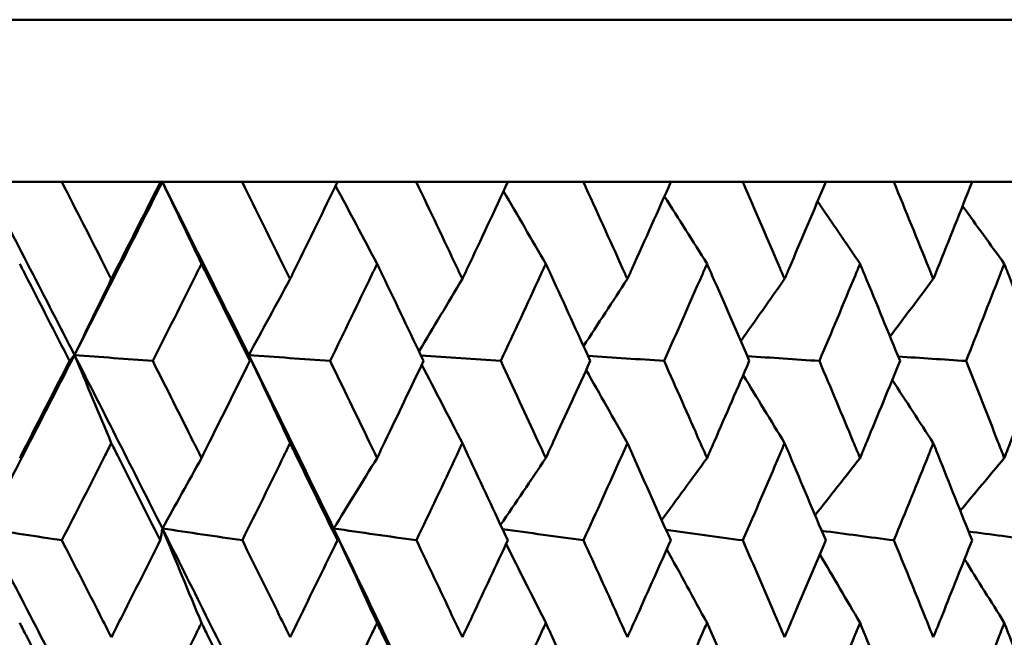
# Model space of a CAD drawing. Header units: millimetres. Extents: x 172 to 1631, y 500 to 2693.
# Tile 35 of 218: x 567.75 to 573.81, y 584.8 to 588.6. Entities that reach past the tile are written whole.
import ezdxf

# ---------------------------------------------------------------- set-up
doc = ezdxf.new("R2010")
doc.units = ezdxf.units.MM
doc.header["$LTSCALE"] = 10
doc.layers.add('Widoczne (ISO)', color=7, linetype='Continuous', lineweight=50)

msp = doc.modelspace()

# ---------------------------------------------------------------- linework, layer by layer
at = {"layer": 'Widoczne (ISO)'}
for p, q in [((541.2343, 588.6019), (577.2343, 588.6019)), ((567.537, 587.6019), (568.0091, 587.6019)), ((568.6164, 587.6019), (568.0091, 587.6019)), ((568.6164, 587.6019), (568.6285, 587.6019)), ((568.6285, 587.6019), (569.1203, 587.6019)), ((569.707, 587.6019), (569.1203, 587.6019)), ((569.707, 587.6019), (570.1924, 587.6019)), ((570.7562, 587.6019), (570.1924, 587.6019)), ((570.7562, 587.6019), (571.2213, 587.6019)), ((571.7599, 587.6019), (571.2213, 587.6019)), ((571.7599, 587.6019), (572.2029, 587.6019)), ((572.7142, 587.6019), (572.2029, 587.6019)), ((572.7142, 587.6019), (573.1333, 587.6019)), ((573.6153, 587.6019), (573.1333, 587.6019)), ((573.6153, 587.6019), (574.0089, 587.6019))]:
    msp.add_line(p, q, dxfattribs=at)
msp.add_circle((559.2343, 549.6019), 50, dxfattribs=at)
for points in [[(567.537, 587.6019), (567.7219, 587.2467), (567.9053, 586.8913), (568.0872, 586.5357)], [(568.6285, 587.6019), (568.4494, 587.2467), (568.2689, 586.8913), (568.0872, 586.5357)], [(568.6285, 587.6019), (568.8075, 587.2467), (568.985, 586.8913), (569.1607, 586.5357)], [(568.8693, 587.0977), (568.7892, 587.2662), (568.7089, 587.4343), (568.6285, 587.6019)], [(569.9508, 587.0977), (569.8659, 587.2583), (569.7808, 587.4185), (569.6955, 587.5783)], [(570.99, 587.0977), (570.9033, 587.2471), (570.8165, 587.3961), (570.7295, 587.5448)], [(571.9827, 587.0977), (571.8955, 587.2365), (571.808, 587.3749), (571.7204, 587.5131)], [(572.9252, 587.0977), (572.8383, 587.2264), (572.7512, 587.3548), (572.664, 587.483)], [(573.8136, 587.0977), (573.7281, 587.2167), (573.6424, 587.3354), (573.5565, 587.4539)], [(568.3141, 587.0043), (568.2385, 586.8478), (568.1629, 586.6916), (568.0872, 586.5357)], [(569.4151, 587.0043), (569.3304, 586.8478), (569.2456, 586.6916), (569.1607, 586.5357)], [(570.4759, 587.0043), (570.387, 586.8554), (570.2979, 586.7068), (570.2087, 586.5584)], [(571.4924, 587.0043), (571.4024, 586.8663), (571.3124, 586.7284), (571.2222, 586.5908)], [(572.4605, 587.0043), (572.3706, 586.8765), (572.2806, 586.7488), (572.1905, 586.6213)], [(573.3764, 587.0043), (573.2876, 586.8862), (573.1987, 586.7682), (573.1097, 586.6504)], [(568.0872, 586.5357), (567.9052, 586.1796), (567.7219, 585.8233), (567.5374, 585.467)], [(568.0872, 586.5357), (568.077, 586.5236), (568.0669, 586.5114), (568.0568, 586.4993)], [(568.3141, 585.993), (568.2387, 586.1744), (568.163, 586.3553), (568.0872, 586.5357)], [(568.0872, 586.5357), (568.2693, 586.1796), (568.4499, 585.8233), (568.6289, 585.467)], [(568.0872, 586.5357), (568.2479, 586.5236), (568.4087, 586.5114), (568.5695, 586.4993)], [(569.4151, 585.993), (569.3305, 586.1744), (569.2457, 586.3553), (569.1607, 586.5357)], [(569.1607, 586.5357), (569.1626, 586.5236), (569.1645, 586.5114), (569.1664, 586.4993)], [(569.1607, 586.5357), (569.3366, 586.1796), (569.5109, 585.8233), (569.6834, 585.467)], [(569.1607, 586.5357), (569.3277, 586.5236), (569.4947, 586.5114), (569.6617, 586.4993)], [(570.2204, 586.5339), (570.3845, 586.5224), (570.5486, 586.5109), (570.7127, 586.4993)], [(571.2492, 586.5314), (571.4056, 586.5207), (571.5621, 586.51), (571.7185, 586.4993)], [(572.2305, 586.529), (572.3786, 586.5191), (572.5268, 586.5092), (572.6749, 586.4993)], [(573.1603, 586.5267), (573.2997, 586.5176), (573.439, 586.5084), (573.5784, 586.4993)], [(570.4759, 585.993), (570.3928, 586.1545), (570.3094, 586.3156), (570.2259, 586.4764)], [(571.4924, 585.993), (571.4079, 586.1435), (571.3232, 586.2936), (571.2384, 586.4435)], [(572.4605, 585.993), (572.3757, 586.133), (572.2907, 586.2727), (572.2056, 586.4121)], [(573.3764, 585.993), (573.2923, 586.1229), (573.208, 586.2526), (573.1235, 586.382)], [(568.8693, 585.9011), (568.7893, 585.7562), (568.7091, 585.6115), (568.6289, 585.467)], [(569.9508, 585.9011), (569.8618, 585.7562), (569.7726, 585.6115), (569.6834, 585.467)], [(570.99, 585.9011), (570.8972, 585.7635), (570.8044, 585.6261), (570.7114, 585.4889)], [(571.9827, 585.9011), (571.8897, 585.7738), (571.7967, 585.6468), (571.7035, 585.5199)], [(572.9252, 585.9011), (572.833, 585.7836), (572.7408, 585.6663), (572.6484, 585.5492)], [(573.8136, 585.9011), (573.7233, 585.793), (573.6328, 585.685), (573.5423, 585.5772)], [(567.5374, 585.467), (567.6949, 585.4428), (567.8524, 585.4185), (568.0099, 585.3942)], [(567.5374, 585.467), (567.7224, 585.1103), (567.906, 584.7536), (568.0881, 584.3969)], [(568.6289, 585.467), (568.6245, 585.4428), (568.62, 585.4185), (568.6156, 585.3942)], [(568.8693, 584.8854), (568.7895, 585.0797), (568.7093, 585.2736), (568.6289, 585.467)], [(568.6289, 585.467), (568.793, 585.4428), (568.957, 585.4185), (569.1211, 585.3942)], [(568.6289, 585.467), (568.8081, 585.1103), (568.9857, 584.7536), (569.1617, 584.3969)], [(569.9508, 584.8854), (569.862, 585.0797), (569.7728, 585.2736), (569.6834, 585.467)], [(569.6834, 585.467), (569.8533, 585.4428), (570.0233, 585.4185), (570.1932, 585.3942)], [(569.6834, 585.467), (569.8561, 585.1103), (570.027, 584.7536), (570.1961, 584.3969)], [(569.6834, 585.467), (569.691, 585.4428), (569.6986, 585.4185), (569.7062, 585.3942)], [(570.7233, 585.4633), (570.8896, 585.4403), (571.0558, 585.4172), (571.2221, 585.3942)], [(571.7309, 585.4581), (571.8885, 585.4368), (572.0461, 585.4155), (572.2036, 585.3942)], [(572.6888, 585.4531), (572.8372, 585.4335), (572.9856, 585.4138), (573.134, 585.3942)], [(573.5933, 585.4484), (573.732, 585.4303), (573.8708, 585.4122), (574.0096, 585.3942)], [(570.99, 584.8854), (570.9085, 585.0478), (570.8269, 585.2099), (570.745, 585.3717)], [(571.9827, 584.8854), (571.9003, 585.037), (571.8177, 585.1883), (571.7348, 585.3393)], [(572.9252, 584.8854), (572.8428, 585.0265), (572.7602, 585.1675), (572.6773, 585.3081)], [(573.8136, 584.8854), (573.7322, 585.0164), (573.6505, 585.1473), (573.5686, 585.2779)]]:
    msp.add_open_spline(points, degree=3, dxfattribs=at)
for points, knots in [([(568.0091, 587.6019), (568.1002, 587.4243), (568.1909, 587.2467), (568.2922, 587.0474), (568.3031, 587.0259), (568.3141, 587.0043)], [0, 0, 0, 0, 0.06135239, 0.06135239, 0.06879633, 0.06879633, 0.06879633, 0.06879633]), ([(568.3141, 587.0043), (568.325, 587.0259), (568.3359, 587.0474), (568.437, 587.2466), (568.5269, 587.4243), (568.6164, 587.6019)], [0.05393723, 0.05393723, 0.05393723, 0.05393723, 0.06137399, 0.06137399, 0.12273355, 0.12273355, 0.12273355, 0.12273355]), ([(569.1203, 587.6019), (569.2084, 587.4243), (569.2961, 587.2467), (569.3939, 587.0474), (569.4045, 587.0259), (569.4151, 587.0043)], [0, 0, 0, 0, 0.06135239, 0.06135239, 0.06879633, 0.06879633, 0.06879633, 0.06879633]), ([(569.4151, 587.0043), (569.4256, 587.0259), (569.4362, 587.0474), (569.5339, 587.2466), (569.6206, 587.4243), (569.707, 587.6019)], [0.05393723, 0.05393723, 0.05393723, 0.05393723, 0.06137399, 0.06137399, 0.12273355, 0.12273355, 0.12273355, 0.12273355]), ([(570.1924, 587.6019), (570.2772, 587.4243), (570.3615, 587.2467), (570.4556, 587.0474), (570.4658, 587.0259), (570.4759, 587.0043)], [0, 0, 0, 0, 0.06135239, 0.06135239, 0.06879633, 0.06879633, 0.06879633, 0.06879633]), ([(570.4759, 587.0043), (570.4861, 587.0259), (570.4962, 587.0474), (570.59, 587.2466), (570.6733, 587.4243), (570.7562, 587.6019)], [0.05393723, 0.05393723, 0.05393723, 0.05393723, 0.06137399, 0.06137399, 0.12273355, 0.12273355, 0.12273355, 0.12273355]), ([(571.2213, 587.6019), (571.3025, 587.4243), (571.3831, 587.2467), (571.473, 587.0474), (571.4827, 587.0259), (571.4924, 587.0043)], [0, 0, 0, 0, 0.06135239, 0.06135239, 0.06879633, 0.06879633, 0.06879633, 0.06879633]), ([(571.4924, 587.0043), (571.5021, 587.0259), (571.5118, 587.0474), (571.6014, 587.2466), (571.6809, 587.4243), (571.7599, 587.6019)], [0.05393723, 0.05393723, 0.05393723, 0.05393723, 0.06137399, 0.06137399, 0.12273355, 0.12273355, 0.12273355, 0.12273355]), ([(572.2029, 587.6019), (572.2801, 587.4243), (572.3567, 587.2467), (572.4421, 587.0474), (572.4513, 587.0259), (572.4605, 587.0043)], [0, 0, 0, 0, 0.06135239, 0.06135239, 0.06879633, 0.06879633, 0.06879633, 0.06879633]), ([(572.4605, 587.0043), (572.4697, 587.0259), (572.4789, 587.0474), (572.564, 587.2466), (572.6393, 587.4243), (572.7142, 587.6019)], [0.05393723, 0.05393723, 0.05393723, 0.05393723, 0.06137399, 0.06137399, 0.12273355, 0.12273355, 0.12273355, 0.12273355]), ([(573.1333, 587.6019), (573.2062, 587.4243), (573.2786, 587.2467), (573.359, 587.0474), (573.3677, 587.0259), (573.3764, 587.0043)], [0, 0, 0, 0, 0.06135239, 0.06135239, 0.06879633, 0.06879633, 0.06879633, 0.06879633]), ([(573.3764, 587.0043), (573.3851, 587.0259), (573.3937, 587.0474), (573.4739, 587.2466), (573.5449, 587.4243), (573.6153, 587.6019)], [0.05393723, 0.05393723, 0.05393723, 0.05393723, 0.06137399, 0.06137399, 0.12273355, 0.12273355, 0.12273355, 0.12273355]), ([(568.0568, 586.4993), (567.9668, 586.6756), (567.8765, 586.8518), (567.7738, 587.0512), (567.7618, 587.0745), (567.7498, 587.0977)], [0.00523804, 0.00523804, 0.00523804, 0.00523804, 0.06606705, 0.06606705, 0.07409033, 0.07409033, 0.07409033, 0.07409033]), ([(568.8693, 587.0977), (568.8577, 587.0745), (568.8461, 587.0513), (568.7465, 586.8519), (568.6581, 586.6756), (568.5695, 586.4993)], [0.05804162, 0.05804162, 0.05804162, 0.05804162, 0.06605559, 0.06605559, 0.12689392, 0.12689392, 0.12689392, 0.12689392]), ([(569.1664, 586.4993), (569.0794, 586.6756), (568.992, 586.8518), (568.8925, 587.0512), (568.8809, 587.0745), (568.8693, 587.0977)], [0.00523804, 0.00523804, 0.00523804, 0.00523804, 0.06606705, 0.06606705, 0.07409033, 0.07409033, 0.07409033, 0.07409033]), ([(569.9508, 587.0977), (569.9396, 587.0745), (569.9285, 587.0513), (569.8324, 586.8519), (569.7472, 586.6756), (569.6617, 586.4993)], [0.05804162, 0.05804162, 0.05804162, 0.05804162, 0.06605559, 0.06605559, 0.12689392, 0.12689392, 0.12689392, 0.12689392]), ([(570.2368, 586.4993), (570.1531, 586.6756), (570.0689, 586.8518), (569.9731, 587.0512), (569.962, 587.0745), (569.9508, 587.0977)], [0.00523804, 0.00523804, 0.00523804, 0.00523804, 0.06606705, 0.06606705, 0.07409033, 0.07409033, 0.07409033, 0.07409033]), ([(570.99, 587.0977), (570.9793, 587.0745), (570.9686, 587.0513), (570.8765, 586.8519), (570.7948, 586.6756), (570.7127, 586.4993)], [0.05804162, 0.05804162, 0.05804162, 0.05804162, 0.06605559, 0.06605559, 0.12689392, 0.12689392, 0.12689392, 0.12689392]), ([(571.2638, 586.4993), (571.1837, 586.6756), (571.1031, 586.8518), (571.0114, 587.0512), (571.0007, 587.0745), (570.99, 587.0977)], [0.00523804, 0.00523804, 0.00523804, 0.00523804, 0.06606705, 0.06606705, 0.07409033, 0.07409033, 0.07409033, 0.07409033]), ([(571.9827, 587.0977), (571.9725, 587.0745), (571.9624, 587.0513), (571.8747, 586.8519), (571.7968, 586.6756), (571.7185, 586.4993)], [0.05804162, 0.05804162, 0.05804162, 0.05804162, 0.06605559, 0.06605559, 0.12689392, 0.12689392, 0.12689392, 0.12689392]), ([(572.2433, 586.4993), (572.1672, 586.6756), (572.0905, 586.8518), (572.0031, 587.0512), (571.9929, 587.0745), (571.9827, 587.0977)], [0.00523804, 0.00523804, 0.00523804, 0.00523804, 0.06606705, 0.06606705, 0.07409033, 0.07409033, 0.07409033, 0.07409033]), ([(572.9252, 587.0977), (572.9156, 587.0745), (572.9059, 587.0513), (572.823, 586.8519), (572.7492, 586.6756), (572.6749, 586.4993)], [0.05804162, 0.05804162, 0.05804162, 0.05804162, 0.06605559, 0.06605559, 0.12689392, 0.12689392, 0.12689392, 0.12689392]), ([(573.1715, 586.4993), (573.0996, 586.6756), (573.0271, 586.8518), (572.9445, 587.0512), (572.9348, 587.0745), (572.9252, 587.0977)], [0.00523804, 0.00523804, 0.00523804, 0.00523804, 0.06606705, 0.06606705, 0.07409033, 0.07409033, 0.07409033, 0.07409033]), ([(573.8136, 587.0977), (573.8046, 587.0745), (573.7955, 587.0513), (573.7176, 586.8519), (573.6482, 586.6756), (573.5784, 586.4993)], [0.05804162, 0.05804162, 0.05804162, 0.05804162, 0.06605559, 0.06605559, 0.12689392, 0.12689392, 0.12689392, 0.12689392]), ([(574.0447, 586.4993), (573.9773, 586.6756), (573.9093, 586.8518), (573.8317, 587.0512), (573.8227, 587.0745), (573.8136, 587.0977)], [0.00523804, 0.00523804, 0.00523804, 0.00523804, 0.06606705, 0.06606705, 0.07409033, 0.07409033, 0.07409033, 0.07409033]), ([(567.7498, 585.9011), (567.7671, 585.9345), (567.7843, 585.968), (567.8868, 586.1674), (567.9719, 586.3334), (568.0568, 586.4993)], [0.04993807, 0.04993807, 0.04993807, 0.04993807, 0.0614821, 0.0614821, 0.11877783, 0.11877783, 0.11877783, 0.11877783]), ([(568.5695, 586.4993), (568.6531, 586.3334), (568.7363, 586.1674), (568.8359, 585.968), (568.8526, 585.9345), (568.8693, 585.9011)], [0.00418374, 0.00418374, 0.00418374, 0.00418374, 0.06147247, 0.06147247, 0.07302352, 0.07302352, 0.07302352, 0.07302352]), ([(568.8693, 585.9011), (568.886, 585.9345), (568.9027, 585.968), (569.002, 586.1674), (569.0843, 586.3334), (569.1664, 586.4993)], [0.04993807, 0.04993807, 0.04993807, 0.04993807, 0.0614821, 0.0614821, 0.11877783, 0.11877783, 0.11877783, 0.11877783]), ([(569.6617, 586.4993), (569.7423, 586.3334), (569.8226, 586.1674), (569.9186, 585.968), (569.9347, 585.9345), (569.9508, 585.9011)], [0.00418374, 0.00418374, 0.00418374, 0.00418374, 0.06147247, 0.06147247, 0.07302352, 0.07302352, 0.07302352, 0.07302352]), ([(569.9508, 585.9011), (569.9669, 585.9345), (569.9829, 585.968), (570.0786, 586.1674), (570.1579, 586.3334), (570.2368, 586.4993)], [0.04993807, 0.04993807, 0.04993807, 0.04993807, 0.0614821, 0.0614821, 0.11877783, 0.11877783, 0.11877783, 0.11877783]), ([(570.7127, 586.4993), (570.7901, 586.3334), (570.8671, 586.1674), (570.9591, 585.968), (570.9746, 585.9345), (570.99, 585.9011)], [0.00418374, 0.00418374, 0.00418374, 0.00418374, 0.06147247, 0.06147247, 0.07302352, 0.07302352, 0.07302352, 0.07302352]), ([(570.99, 585.9011), (571.0054, 585.9345), (571.0207, 585.968), (571.1124, 586.1674), (571.1883, 586.3334), (571.2638, 586.4993)], [0.04993807, 0.04993807, 0.04993807, 0.04993807, 0.0614821, 0.0614821, 0.11877783, 0.11877783, 0.11877783, 0.11877783]), ([(571.7185, 586.4993), (571.7923, 586.3334), (571.8657, 586.1674), (571.9534, 585.968), (571.9681, 585.9345), (571.9827, 585.9011)], [0.00418374, 0.00418374, 0.00418374, 0.00418374, 0.06147247, 0.06147247, 0.07302352, 0.07302352, 0.07302352, 0.07302352]), ([(571.9827, 585.9011), (571.9974, 585.9345), (572.012, 585.968), (572.0993, 586.1674), (572.1715, 586.3334), (572.2433, 586.4993)], [0.04993807, 0.04993807, 0.04993807, 0.04993807, 0.0614821, 0.0614821, 0.11877783, 0.11877783, 0.11877783, 0.11877783]), ([(572.6749, 586.4993), (572.7449, 586.3334), (572.8144, 586.1674), (572.8974, 585.968), (572.9113, 585.9345), (572.9252, 585.9011)], [0.00418374, 0.00418374, 0.00418374, 0.00418374, 0.06147247, 0.06147247, 0.07302352, 0.07302352, 0.07302352, 0.07302352]), ([(572.9252, 585.9011), (572.9391, 585.9345), (572.9529, 585.968), (573.0355, 586.1674), (573.1037, 586.3334), (573.1715, 586.4993)], [0.04993807, 0.04993807, 0.04993807, 0.04993807, 0.0614821, 0.0614821, 0.11877783, 0.11877783, 0.11877783, 0.11877783]), ([(573.5784, 586.4993), (573.6442, 586.3334), (573.7096, 586.1674), (573.7875, 585.968), (573.8006, 585.9345), (573.8136, 585.9011)], [0.00418374, 0.00418374, 0.00418374, 0.00418374, 0.06147247, 0.06147247, 0.07302352, 0.07302352, 0.07302352, 0.07302352]), ([(573.8136, 585.9011), (573.8267, 585.9345), (573.8397, 585.968), (573.9171, 586.1674), (573.9811, 586.3334), (574.0447, 586.4993)], [0.04993807, 0.04993807, 0.04993807, 0.04993807, 0.0614821, 0.0614821, 0.11877783, 0.11877783, 0.11877783, 0.11877783]), ([(568.3141, 585.993), (568.3017, 585.9686), (568.2893, 585.9441), (568.1882, 585.7445), (568.0992, 585.5694), (568.0099, 585.3942)], [0.06241522, 0.06241522, 0.06241522, 0.06241522, 0.0708546, 0.0708546, 0.13127416, 0.13127416, 0.13127416, 0.13127416]), ([(568.6156, 585.3942), (568.5278, 585.5693), (568.4397, 585.7444), (568.3389, 585.944), (568.3265, 585.9685), (568.3141, 585.993)], [0.01044349, 0.01044349, 0.01044349, 0.01044349, 0.07085106, 0.07085106, 0.07930241, 0.07930241, 0.07930241, 0.07930241]), ([(569.4151, 585.993), (569.4031, 585.9686), (569.3912, 585.9441), (569.2935, 585.7445), (569.2074, 585.5694), (569.1211, 585.3942)], [0.06241522, 0.06241522, 0.06241522, 0.06241522, 0.0708546, 0.0708546, 0.13127416, 0.13127416, 0.13127416, 0.13127416]), ([(569.7062, 585.3942), (569.6215, 585.5693), (569.5365, 585.7444), (569.439, 585.944), (569.4271, 585.9685), (569.4151, 585.993)], [0.01044349, 0.01044349, 0.01044349, 0.01044349, 0.07085106, 0.07085106, 0.07930241, 0.07930241, 0.07930241, 0.07930241]), ([(570.4759, 585.993), (570.4644, 585.9686), (570.4529, 585.9441), (570.3591, 585.7445), (570.2763, 585.5694), (570.1932, 585.3942)], [0.06241522, 0.06241522, 0.06241522, 0.06241522, 0.0708546, 0.0708546, 0.13127416, 0.13127416, 0.13127416, 0.13127416]), ([(570.7554, 585.3942), (570.6742, 585.5693), (570.5925, 585.7444), (570.4989, 585.944), (570.4874, 585.9685), (570.4759, 585.993)], [0.01044349, 0.01044349, 0.01044349, 0.01044349, 0.07085106, 0.07085106, 0.07930241, 0.07930241, 0.07930241, 0.07930241]), ([(571.4924, 585.993), (571.4814, 585.9686), (571.4704, 585.9441), (571.3807, 585.7445), (571.3016, 585.5694), (571.2221, 585.3942)], [0.06241522, 0.06241522, 0.06241522, 0.06241522, 0.0708546, 0.0708546, 0.13127416, 0.13127416, 0.13127416, 0.13127416]), ([(571.7592, 585.3942), (571.6817, 585.5693), (571.6038, 585.7444), (571.5144, 585.944), (571.5034, 585.9685), (571.4924, 585.993)], [0.01044349, 0.01044349, 0.01044349, 0.01044349, 0.07085106, 0.07085106, 0.07930241, 0.07930241, 0.07930241, 0.07930241]), ([(572.4605, 585.993), (572.4501, 585.9686), (572.4396, 585.9441), (572.3545, 585.7445), (572.2793, 585.5694), (572.2036, 585.3942)], [0.06241522, 0.06241522, 0.06241522, 0.06241522, 0.0708546, 0.0708546, 0.13127416, 0.13127416, 0.13127416, 0.13127416]), ([(572.7135, 585.3942), (572.6401, 585.5693), (572.5662, 585.7444), (572.4814, 585.944), (572.4709, 585.9685), (572.4605, 585.993)], [0.01044349, 0.01044349, 0.01044349, 0.01044349, 0.07085106, 0.07085106, 0.07930241, 0.07930241, 0.07930241, 0.07930241]), ([(573.3764, 585.993), (573.3666, 585.9686), (573.3567, 585.9441), (573.2764, 585.7445), (573.2055, 585.5694), (573.134, 585.3942)], [0.06241522, 0.06241522, 0.06241522, 0.06241522, 0.0708546, 0.0708546, 0.13127416, 0.13127416, 0.13127416, 0.13127416]), ([(573.6147, 585.3942), (573.5456, 585.5693), (573.476, 585.7444), (573.3961, 585.944), (573.3862, 585.9685), (573.3764, 585.993)], [0.01044349, 0.01044349, 0.01044349, 0.01044349, 0.07085106, 0.07085106, 0.07930241, 0.07930241, 0.07930241, 0.07930241]), ([(568.0099, 585.3942), (568.0887, 585.2401), (568.1672, 585.0861), (568.2683, 584.8869), (568.2912, 584.8417), (568.3141, 584.7966)], [0.00838421, 0.00838421, 0.00838421, 0.00838421, 0.06155515, 0.06155515, 0.07712864, 0.07712864, 0.07712864, 0.07712864]), ([(568.3141, 584.7966), (568.3369, 584.8417), (568.3598, 584.8868), (568.4605, 585.086), (568.5382, 585.2401), (568.6156, 585.3942)], [0.04598621, 0.04598621, 0.04598621, 0.04598621, 0.06155279, 0.06155279, 0.11473062, 0.11473062, 0.11473062, 0.11473062]), ([(569.1211, 585.3942), (569.1973, 585.2401), (569.2731, 585.0861), (569.3709, 584.8869), (569.393, 584.8417), (569.4151, 584.7966)], [0.00838421, 0.00838421, 0.00838421, 0.00838421, 0.06155515, 0.06155515, 0.07712864, 0.07712864, 0.07712864, 0.07712864]), ([(569.4151, 584.7966), (569.4372, 584.8417), (569.4592, 584.8868), (569.5565, 585.086), (569.6315, 585.2401), (569.7062, 585.3942)], [0.04598621, 0.04598621, 0.04598621, 0.04598621, 0.06155279, 0.06155279, 0.11473062, 0.11473062, 0.11473062, 0.11473062]), ([(570.1932, 585.3942), (570.2665, 585.2401), (570.3395, 585.0861), (570.4334, 584.8869), (570.4547, 584.8417), (570.4759, 584.7966)], [0.00838421, 0.00838421, 0.00838421, 0.00838421, 0.06155515, 0.06155515, 0.07712864, 0.07712864, 0.07712864, 0.07712864]), ([(570.4759, 584.7966), (570.4971, 584.8417), (570.5183, 584.8868), (570.6118, 585.086), (570.6838, 585.2401), (570.7554, 585.3942)], [0.04598621, 0.04598621, 0.04598621, 0.04598621, 0.06155279, 0.06155279, 0.11473062, 0.11473062, 0.11473062, 0.11473062]), ([(571.2221, 585.3942), (571.2922, 585.2401), (571.362, 585.0861), (571.4518, 584.8869), (571.4721, 584.8417), (571.4924, 584.7966)], [0.00838421, 0.00838421, 0.00838421, 0.00838421, 0.06155515, 0.06155515, 0.07712864, 0.07712864, 0.07712864, 0.07712864]), ([(571.4924, 584.7966), (571.5127, 584.8417), (571.5329, 584.8868), (571.6222, 585.086), (571.6908, 585.2401), (571.7592, 585.3942)], [0.04598621, 0.04598621, 0.04598621, 0.04598621, 0.06155279, 0.06155279, 0.11473062, 0.11473062, 0.11473062, 0.11473062]), ([(572.2036, 585.3942), (572.2704, 585.2401), (572.3367, 585.0861), (572.422, 584.8869), (572.4412, 584.8417), (572.4605, 584.7966)], [0.00838421, 0.00838421, 0.00838421, 0.00838421, 0.06155515, 0.06155515, 0.07712864, 0.07712864, 0.07712864, 0.07712864]), ([(572.4605, 584.7966), (572.4797, 584.8417), (572.4989, 584.8868), (572.5836, 585.086), (572.6488, 585.2401), (572.7135, 585.3942)], [0.04598621, 0.04598621, 0.04598621, 0.04598621, 0.06155279, 0.06155279, 0.11473062, 0.11473062, 0.11473062, 0.11473062]), ([(573.134, 585.3942), (573.197, 585.2401), (573.2596, 585.0861), (573.3401, 584.8869), (573.3582, 584.8417), (573.3764, 584.7966)], [0.00838421, 0.00838421, 0.00838421, 0.00838421, 0.06155515, 0.06155515, 0.07712864, 0.07712864, 0.07712864, 0.07712864]), ([(573.3764, 584.7966), (573.3945, 584.8417), (573.4126, 584.8868), (573.4924, 585.086), (573.5538, 585.2401), (573.6147, 585.3942)], [0.04598621, 0.04598621, 0.04598621, 0.04598621, 0.06155279, 0.06155279, 0.11473062, 0.11473062, 0.11473062, 0.11473062]), ([(568.0551, 584.2874), (567.9666, 584.4614), (567.8779, 584.6354), (567.7758, 584.8347), (567.7628, 584.8601), (567.7498, 584.8854)], [0.01556037, 0.01556037, 0.01556037, 0.01556037, 0.07555527, 0.07555527, 0.08428623, 0.08428623, 0.08428623, 0.08428623]), ([(568.8693, 584.8854), (568.8568, 584.8601), (568.8442, 584.8348), (568.7451, 584.6355), (568.6583, 584.4615), (568.5712, 584.2874)], [0.06686277, 0.06686277, 0.06686277, 0.06686277, 0.07557848, 0.07557848, 0.13558897, 0.13558897, 0.13558897, 0.13558897]), ([(569.1647, 584.2874), (569.0792, 584.4614), (568.9933, 584.6354), (568.8945, 584.8347), (568.8819, 584.8601), (568.8693, 584.8854)], [0.01556037, 0.01556037, 0.01556037, 0.01556037, 0.07555527, 0.07555527, 0.08428623, 0.08428623, 0.08428623, 0.08428623]), ([(569.9508, 584.8854), (569.9387, 584.8601), (569.9266, 584.8348), (569.8311, 584.6355), (569.7474, 584.4615), (569.6633, 584.2874)], [0.06686277, 0.06686277, 0.06686277, 0.06686277, 0.07557848, 0.07557848, 0.13558897, 0.13558897, 0.13558897, 0.13558897]), ([(570.2352, 584.2874), (570.1529, 584.4614), (570.0702, 584.6354), (569.975, 584.8347), (569.9629, 584.8601), (569.9508, 584.8854)], [0.01556037, 0.01556037, 0.01556037, 0.01556037, 0.07555527, 0.07555527, 0.08428623, 0.08428623, 0.08428623, 0.08428623]), ([(570.99, 584.8854), (570.9784, 584.8601), (570.9668, 584.8348), (570.8753, 584.6355), (570.795, 584.4615), (570.7143, 584.2874)], [0.06686277, 0.06686277, 0.06686277, 0.06686277, 0.07557848, 0.07557848, 0.13558897, 0.13558897, 0.13558897, 0.13558897]), ([(571.2623, 584.2874), (571.1836, 584.4614), (571.1044, 584.6354), (571.0132, 584.8347), (571.0016, 584.8601), (570.99, 584.8854)], [0.01556037, 0.01556037, 0.01556037, 0.01556037, 0.07555527, 0.07555527, 0.08428623, 0.08428623, 0.08428623, 0.08428623]), ([(571.9827, 584.8854), (571.9717, 584.8601), (571.9607, 584.8348), (571.8735, 584.6355), (571.7969, 584.4615), (571.7199, 584.2874)], [0.06686277, 0.06686277, 0.06686277, 0.06686277, 0.07557848, 0.07557848, 0.13558897, 0.13558897, 0.13558897, 0.13558897]), ([(572.2419, 584.2874), (572.167, 584.4614), (572.0917, 584.6354), (572.0048, 584.8347), (571.9938, 584.8601), (571.9827, 584.8854)], [0.01556037, 0.01556037, 0.01556037, 0.01556037, 0.07555527, 0.07555527, 0.08428623, 0.08428623, 0.08428623, 0.08428623]), ([(572.9252, 584.8854), (572.9148, 584.8601), (572.9043, 584.8348), (572.8218, 584.6355), (572.7493, 584.4615), (572.6763, 584.2874)], [0.06686277, 0.06686277, 0.06686277, 0.06686277, 0.07557848, 0.07557848, 0.13558897, 0.13558897, 0.13558897, 0.13558897]), ([(573.1701, 584.2874), (573.0995, 584.4614), (573.0283, 584.6354), (572.9461, 584.8347), (572.9357, 584.8601), (572.9252, 584.8854)], [0.01556037, 0.01556037, 0.01556037, 0.01556037, 0.07555527, 0.07555527, 0.08428623, 0.08428623, 0.08428623, 0.08428623]), ([(573.8136, 584.8854), (573.8038, 584.8601), (573.794, 584.8348), (573.7165, 584.6355), (573.6484, 584.4615), (573.5797, 584.2874)], [0.06686277, 0.06686277, 0.06686277, 0.06686277, 0.07557848, 0.07557848, 0.13558897, 0.13558897, 0.13558897, 0.13558897]), ([(574.0434, 584.2874), (573.9772, 584.4614), (573.9104, 584.6354), (573.8333, 584.8347), (573.8234, 584.8601), (573.8136, 584.8854)], [0.01556037, 0.01556037, 0.01556037, 0.01556037, 0.07555527, 0.07555527, 0.08428623, 0.08428623, 0.08428623, 0.08428623])]:
    msp.add_open_spline(points, degree=3, knots=knots, dxfattribs=at)

doc.saveas('drawing.dxf')
